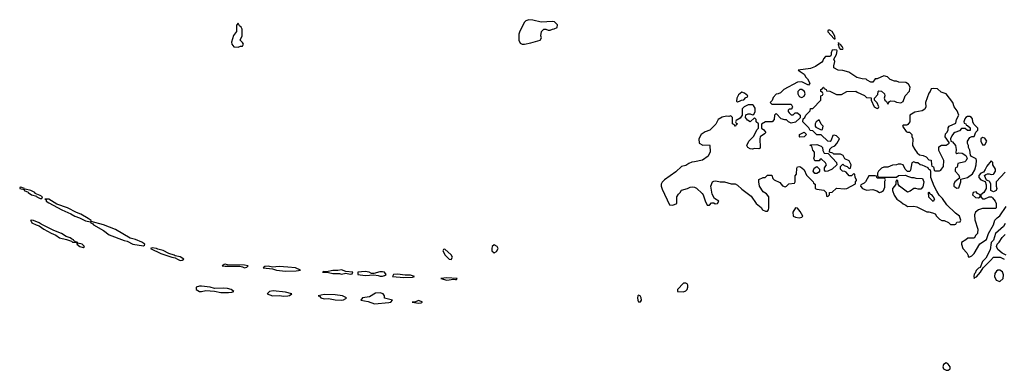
# Model space of a CAD drawing. Header units: inches. Extents: x 2701622 to 2964296, y 496201 to 720542.
# Tile 21 of 256: x 2725359 to 2734511, y 681377 to 684639. Entities that reach past the tile are written whole.
import ezdxf

# ---------------------------------------------------------------- set-up
doc = ezdxf.new("R2010")
doc.units = ezdxf.units.IN
doc.header["$MEASUREMENT"] = 0
doc.layers.add('C7628', color=7, linetype='Continuous')
doc.layers.add('C7638', color=7, linetype='Continuous')

msp = doc.modelspace()

# ---------------------------------------------------------------- linework, layer by layer
at = {"layer": 'C7628', "color": 4, "elevation": 4}
for points in [[(2727390, 684606), (2727372.7, 684587.3), (2727374, 684530), (2727347.1, 684492.9), (2727326.8, 684430), (2727331.3, 684410), (2727350, 684386), (2727390, 684384.7), (2727410, 684394), (2727430, 684394), (2727438, 684410), (2727430, 684426), (2727408, 684448), (2727426, 684490), (2727426, 684550), (2727418, 684570), (2727403.1, 684583.1)], [(2725370, 683081.2), (2725360.7, 683079.3), (2725358.8, 683070), (2725399.8, 683059.8), (2725401, 683050), (2725436.1, 683036.1), (2725438, 683030), (2725468.4, 683010), (2725516.4, 682996.4), (2725519.1, 682990), (2725550, 682974.9), (2725564, 682976), (2725569.4, 682990), (2725550, 683003.6), (2725502.8, 683022.8), (2725498.4, 683030), (2725461.2, 683050), (2725410, 683062), (2725400.4, 683060.4), (2725402, 683070)], [(2725630, 682971), (2725594, 682970), (2725604.7, 682964.7), (2725604.9, 682950), (2725630, 682934.4), (2725750.6, 682870), (2725833.7, 682833.7), (2725870.6, 682810), (2725915.2, 682795.2), (2725970, 682767.1), (2726018, 682758), (2726018.8, 682750), (2726039.6, 682739.6), (2726046.4, 682730), (2726137.1, 682677.1), (2726190, 682638.9), (2726330, 682585.2), (2726358.6, 682578.6), (2726410.5, 682550), (2726510, 682536.3), (2726518.7, 682541.3), (2726520.7, 682550), (2726495.6, 682570), (2726434.2, 682594.2), (2726386.3, 682606.3), (2726250, 682687), (2726139.3, 682730), (2726022, 682762), (2726022.7, 682770), (2725996.2, 682790), (2725926.6, 682830), (2725885.7, 682845.7), (2725802.7, 682890), (2725702.6, 682922.6)], [(2725470, 682773), (2725458, 682770), (2725465.5, 682765.5), (2725470.8, 682750), (2725511, 682730), (2725540.9, 682720.9), (2725583, 682690), (2725650, 682652.4), (2725694.1, 682634.1), (2725729.4, 682609.4), (2725795.2, 682595.2), (2725839, 682579), (2725850, 682568.9), (2725886, 682566), (2725890, 682554), (2725898, 682558), (2725891, 682550), (2725917.3, 682530), (2725950, 682520.5), (2725962.7, 682530), (2725938, 682550), (2725900.1, 682560.1), (2725893.2, 682570), (2725873.3, 682573.3), (2725860.7, 682580.7), (2725858, 682590), (2725838.9, 682598.9), (2725829, 682610), (2725790, 682620.7), (2725747, 682650), (2725677.2, 682677.2), (2725557.4, 682737.4), (2725541.2, 682750), (2725488, 682770)], [(2726590, 682518), (2726576, 682510), (2726670, 682463.6), (2726772, 682430), (2726804.8, 682424.8), (2726825.5, 682410), (2726850, 682400.3), (2726870, 682401.6), (2726885.2, 682410), (2726850, 682433.7), (2726803.2, 682443.2), (2726795.3, 682450), (2726745.1, 682465.1), (2726691.8, 682491.8), (2726643.6, 682503.6), (2726630, 682511.3)], [(2729310, 682504), (2729299.6, 682500.4), (2729291.3, 682490), (2729314.8, 682450), (2729350, 682410.8), (2729370, 682407.7), (2729380.9, 682430), (2729370, 682452.7)], [(2729770, 682545.2), (2729750, 682528), (2729746, 682510), (2729748.2, 682490), (2729770, 682470.8), (2729790, 682482.8), (2729805.2, 682510), (2729797.2, 682530)], [(2727270, 682364), (2727258, 682362), (2727242, 682350), (2727270, 682346), (2727404.9, 682344.9), (2727430, 682340.7), (2727450, 682331), (2727470, 682338), (2727482, 682350), (2727450, 682356.9), (2727290, 682359)], [(2727670, 682346), (2727638, 682342), (2727622, 682330), (2727710, 682321.6), (2727744.7, 682310), (2727830, 682299.6), (2727930, 682302.6), (2727950, 682307), (2727968, 682310), (2727922, 682330), (2727850, 682338), (2727770, 682341.7), (2727710, 682336.9)], [(2728350, 682311), (2728314.6, 682305.4), (2728270, 682305.1), (2728210, 682293.2), (2728184.7, 682295.3), (2728174, 682290), (2728230, 682286), (2728270, 682276.4), (2728330, 682276.4), (2728350, 682270.4), (2728390, 682280.7), (2728430, 682271.3), (2728450, 682274), (2728455.3, 682290), (2728390, 682297)], [(2728570, 682295.8), (2728502, 682290), (2728502, 682270), (2728570, 682259.5), (2728650, 682266), (2728690, 682260.5), (2728710, 682253), (2728730, 682253), (2728750, 682260.5), (2728765.2, 682270), (2728750, 682289), (2728730, 682293.6), (2728706.9, 682293.1), (2728650, 682279), (2728630, 682279), (2728608.7, 682290)], [(2728870, 682273), (2728832, 682270), (2728824.7, 682250), (2728930, 682241.3), (2729010, 682244.9), (2729028.7, 682250), (2728990, 682262.9), (2728942.5, 682262.5)], [(2729330, 682237.6), (2729272, 682230), (2729330, 682217.3), (2729390, 682226), (2729410, 682222), (2729418, 682222), (2729426, 682230)], [(2727030, 682159.3), (2726998, 682150), (2726999.5, 682130), (2727030, 682110.4), (2727050, 682108.9), (2727090, 682120.3), (2727170, 682114), (2727230, 682102.4), (2727299.5, 682100.5), (2727330, 682105.7), (2727348.7, 682110), (2727325.2, 682130), (2727290, 682137.2), (2727250, 682140.9), (2727170, 682138.7), (2727128, 682150), (2727050, 682158.7)], [(2727715.3, 682115.3), (2727681, 682110), (2727658, 682090), (2727710, 682071.6), (2727770, 682072.7), (2727814.2, 682065.8), (2727850, 682068.9), (2727866.6, 682073.4), (2727888.7, 682090), (2727830, 682103.1)], [(2728190, 682083.5), (2728134, 682070), (2728147.1, 682067.1), (2728158.8, 682050), (2728190, 682043.1), (2728230, 682045.2), (2728290, 682033.8), (2728349.7, 682030.3), (2728370, 682034.4), (2728390, 682045.5), (2728396, 682050), (2728359, 682070), (2728290, 682078.9)], [(2728710, 682098.9), (2728666.4, 682093.6), (2728610, 682060.7), (2728544.7, 682050), (2728531.3, 682030), (2728597, 682017), (2728656.7, 681996.7), (2728790, 682007.2), (2728810, 682011.3), (2728824, 682030), (2728749.6, 682049.6), (2728749.4, 682070), (2728736, 682090)], [(2729070, 682026), (2729030, 682012.3), (2729006, 682010), (2729070, 682002), (2729090, 682004.4), (2729104, 682010)]]:
    msp.add_lwpolyline(points, close=True, dxfattribs=at)
msp.add_lwpolyline([(2730000, 684503.3), (2729997.1, 684490), (2729999.3, 684450), (2730000, 684448.3)], dxfattribs=at)
at = {"layer": 'C7638', "color": 4, "elevation": 4}
for points in [[(2730000, 684448.3), (2730010, 684422), (2730030, 684410.6), (2730050.8, 684410.8), (2730110, 684424.4), (2730195.3, 684450), (2730208.7, 684470), (2730204, 684490), (2730209, 684530), (2730230, 684552), (2730250, 684552), (2730270, 684542), (2730290, 684542), (2730310, 684552), (2730327.3, 684552.7), (2730354.6, 684565.4), (2730358, 684590), (2730330, 684619), (2730310, 684622), (2730204.7, 684615.3), (2730130, 684635.1), (2730090, 684639.3), (2730064.7, 684630), (2730050, 684615.3), (2730006.6, 684533.4), (2730000, 684503.3)], [(2734519.6, 683220.4), (2734434, 683130), (2734434, 683090), (2734442, 683070), (2734439.6, 683060.4), (2734434, 683050), (2734410, 683038), (2734386, 683050), (2734386, 683110), (2734378, 683130), (2734370, 683138), (2734346, 683146), (2734328, 683190), (2734340.4, 683199.6), (2734356.4, 683203.6), (2734370, 683204.7), (2734390, 683198), (2734410, 683202), (2734415.3, 683204.7), (2734428, 683230), (2734428, 683250), (2734406, 683290), (2734406, 683310), (2734390, 683326), (2734350, 683278), (2734334.8, 683245.2), (2734318, 683222), (2734294, 683210), (2734274, 683190), (2734274, 683170), (2734294, 683150), (2734334, 683134), (2734343.6, 683103.6), (2734342, 683070), (2734322, 683030), (2734294, 683010), (2734292, 682990), (2734310, 682972), (2734330, 682971.3), (2734370, 682992), (2734391.3, 682991.3), (2734402.8, 682982.8), (2734426.8, 682950), (2734434.8, 682930), (2734436, 682890), (2734430, 682882), (2734310, 682882), (2734270.9, 682869.1), (2734244.7, 682850), (2734235.3, 682824.7), (2734236.9, 682776.9), (2734264.7, 682690), (2734262, 682650), (2734246, 682634), (2734230, 682608), (2734172.7, 682607.3), (2734154, 682590), (2734112.7, 682567.3), (2734112, 682550), (2734124.7, 682510), (2734162, 682470), (2734174, 682446), (2734174, 682434), (2734190, 682432), (2734210, 682442.8), (2734230, 682464), (2734284.9, 682555.1), (2734344.7, 682595.3), (2734365.1, 682650), (2734410, 682730.8), (2734424.6, 682775.4), (2734443.7, 682796.3), (2734470, 682814.9), (2734530, 682902.6)], [(2734518.2, 682741.8), (2734503.8, 682716.2), (2734428.2, 682650), (2734410, 682588), (2734390, 682566), (2734381.1, 682498.9), (2734338, 682422), (2734307.6, 682390), (2734286.4, 682333.6), (2734270, 682326), (2734250, 682306), (2734238.9, 682281.1), (2734230, 682272.3), (2734226.4, 682250), (2734230, 682232), (2734238, 682242), (2734251.7, 682248.3), (2734289.2, 682290), (2734315.3, 682330), (2734382.7, 682397.3), (2734410, 682431), (2734471.3, 682431.3), (2734511.3, 682411.3)], [(2734528.4, 682448.4), (2734490, 682468), (2734450, 682502), (2734439, 682530), (2734445.2, 682550), (2734464, 682570), (2734490, 682612), (2734519, 682641)]]:
    msp.add_lwpolyline(points, dxfattribs=at)
at = {"layer": 'C7638', "color": 4}
for points, elevation in [([(2732876.9, 684543.1), (2732870, 684538), (2732870, 684527.7), (2732930, 684461), (2732938, 684462), (2732935.5, 684484.5), (2732911.5, 684530), (2732890, 684542.9)], 4), ([(2732970, 684426), (2732967.3, 684407.3), (2732976.9, 684376.9), (2732986, 684366), (2733010, 684366), (2733013.2, 684370), (2733004, 684390), (2732990, 684408.7), (2732973.2, 684413.2)], 4), ([(2732930, 684359), (2732910, 684355.3), (2732901, 684330), (2732902, 684310), (2732898, 684302), (2732890, 684298), (2732850, 684297.2), (2732830, 684275.3), (2732824.5, 684255.5), (2732815.9, 684244.1), (2732755.8, 684204.2), (2732710, 684186.6), (2732594, 684170), (2732650, 684132), (2732665.4, 684105.4), (2732682, 684090), (2732702, 684050), (2732692, 684030), (2732630, 684061.2), (2732590, 684059.3), (2732462, 683990), (2732430, 683958), (2732410, 683948), (2732390, 683946), (2732363.6, 683916.4), (2732352.7, 683887.3), (2732334, 683870), (2732350, 683854), (2732530, 683852), (2732542, 683830), (2732539.6, 683820.4), (2732530, 683806), (2732510, 683806), (2732503.6, 683796.4), (2732503.6, 683783.6), (2732510, 683774), (2732530, 683754), (2732550, 683754), (2732568.4, 683771.6), (2732590, 683772), (2732614, 683750), (2732612.7, 683727.3), (2732570, 683686), (2732530, 683675.3), (2732506, 683690), (2732488, 683708), (2732472, 683708), (2732438, 683718), (2732390, 683766), (2732374, 683750), (2732372, 683710), (2732354, 683690), (2732291.6, 683688.4), (2732252.7, 683667.3), (2732254, 683630), (2732276, 683616), (2732294, 683590), (2732283.6, 683576.4), (2732242, 683550), (2732238, 683530), (2732242, 683450), (2732238, 683442), (2732230, 683438), (2732190, 683442), (2732170, 683435.3), (2732150, 683438), (2732126, 683450), (2732118, 683470), (2732138, 683510), (2732183.1, 683556.9), (2732210, 683614), (2732226, 683630), (2732226, 683670), (2732206, 683690), (2732206, 683710), (2732190, 683726), (2732150, 683688), (2732123.1, 683703.1), (2732106, 683730), (2732107.3, 683752.7), (2732130, 683762), (2732150, 683762), (2732170, 683754), (2732182, 683758), (2732194.6, 683785.4), (2732194.6, 683814.6), (2732180.4, 683840.4), (2732170, 683848), (2732130, 683848), (2732091.6, 683828.4), (2732074, 683810), (2732074, 683750), (2732056.9, 683723.1), (2732018, 683702), (2732014, 683690), (2732018, 683678), (2732032, 683670), (2732018, 683662), (2732014, 683650), (2732006, 683650), (2732002, 683662), (2731986, 683670), (2731986, 683730), (2731970, 683746), (2731950, 683738), (2731930, 683742), (2731890, 683733.2), (2731852, 683710), (2731830, 683668), (2731774, 683610), (2731730, 683595.3), (2731692, 683570), (2731672, 683530), (2731674, 683490), (2731710, 683472), (2731770, 683474), (2731774, 683470), (2731778, 683410), (2731758, 683370), (2731706.4, 683333.6), (2731630, 683315.3), (2731605.4, 683314.6), (2731578, 683302), (2731550, 683281.2), (2731510, 683272.7), (2731457.5, 683222.5), (2731352, 683150), (2731330, 683128), (2731321, 683110), (2731321, 683090), (2731330, 683062), (2731398, 682918), (2731430, 682914), (2731466, 682930), (2731468.4, 682991.6), (2731483.1, 683016.9), (2731498, 683030), (2731510, 683054), (2731566, 683070), (2731590, 683082), (2731610, 683084.7), (2731630, 683082), (2731650.9, 683070.9), (2731702, 683022), (2731710.7, 683010.7), (2731730, 682954), (2731750, 682914), (2731770, 682914), (2731790, 682934), (2731810, 682934), (2731824.7, 682924.7), (2731846, 682930), (2731858, 682950), (2731816.4, 682976.4), (2731796, 683016), (2731784, 683090), (2731798, 683130), (2731810, 683138), (2731830, 683138.8), (2731870, 683130.8), (2731910.9, 683130.9), (2731971.1, 683111.1), (2732010, 683111), (2732030, 683101), (2732070, 683062.8), (2732158, 682998), (2732206, 682930), (2732251.1, 682891.1), (2732264.7, 682870), (2732290, 682858), (2732310, 682858), (2732319, 682870), (2732322, 682890), (2732322, 682990), (2732300.2, 683020.2), (2732270, 683038), (2732235.3, 683090), (2732228, 683130), (2732228.7, 683151.3), (2732268.9, 683171.1), (2732288, 683172), (2732310, 683192), (2732350, 683194), (2732361, 683161), (2732372, 683150), (2732423.6, 683123.6), (2732450, 683092), (2732474.6, 683085.4), (2732486, 683090), (2732508.4, 683111.6), (2732562, 683118), (2732566, 683130), (2732567.3, 683187.3), (2732578, 683202), (2732583.1, 683256.9), (2732588.7, 683271.3), (2732610, 683272), (2732630, 683262), (2732650, 683242), (2732671.6, 683191.6), (2732734, 683130), (2732738, 683118), (2732754, 683110), (2732754, 683070), (2732770, 683062), (2732832.7, 683052.7), (2732854, 683030), (2732858, 682998), (2732870, 682994), (2732886, 683010), (2732887.3, 683032.7), (2732910, 683034), (2732950, 683072), (2733030, 683066.8), (2733046, 683070), (2733127.3, 683112.7), (2733128.4, 683131.6), (2733138, 683142), (2733138, 683150), (2733126, 683170), (2733122, 683202), (2733110, 683206), (2733090, 683186), (2733070, 683188), (2733040.4, 683220.4), (2733030, 683228), (2733006, 683230), (2732988.4, 683248.4), (2732988, 683272), (2733010, 683294), (2733023.6, 683283.6), (2733050, 683274), (2733070, 683254), (2733082, 683258), (2733088, 683290), (2733070, 683326), (2733030, 683346), (2733014.6, 683374.6), (2732990, 683388), (2732928, 683388), (2732916.4, 683396.4), (2732886, 683406), (2732890, 683434), (2732907.3, 683452.7), (2732935.3, 683464.7), (2732953.6, 683486.4), (2732978, 683530), (2732950, 683558), (2732930, 683566), (2732918, 683562), (2732902, 683518), (2732892.7, 683507.3), (2732870, 683508), (2732810, 683568), (2732768, 683568), (2732730, 683606), (2732707.3, 683607.3), (2732694.6, 683634.6), (2732638, 683690), (2732642, 683718), (2732658, 683730), (2732666, 683750), (2732706, 683790), (2732710, 683814), (2732730, 683814), (2732806, 683890), (2732806, 683930), (2732822, 683938), (2732826, 683950), (2732822, 683962), (2732806, 683970), (2732806, 683990), (2732822, 683998), (2732826, 684010), (2732831.6, 684011.6), (2732838, 683998), (2732854, 683990), (2732858, 683978), (2732890, 683974), (2732950, 683942), (2732996.4, 683943.6), (2733048.9, 683971.1), (2733130, 683974), (2733143.6, 683963.6), (2733212.7, 683932.7), (2733230, 683914), (2733272.7, 683912.7), (2733274, 683890), (2733302, 683830), (2733330, 683814), (2733342, 683818), (2733346, 683830), (2733330, 683866), (2733306, 683890), (2733306, 683910), (2733336.4, 683943.6), (2733338, 683970), (2733344, 683976), (2733370, 683974), (2733396, 683950), (2733402, 683930), (2733394, 683910), (2733402, 683890), (2733416.9, 683876.9), (2733430, 683854), (2733443.1, 683876.9), (2733456.4, 683883.6), (2733490, 683881), (2733510, 683871), (2733550, 683864.7), (2733570, 683878), (2733589.2, 683930.8), (2733630, 683974), (2733635.3, 684010), (2733620.4, 684040.4), (2733594.6, 684054.6), (2733530, 684058), (2733510, 684068), (2733490, 684068), (2733450, 684082), (2733426.8, 684106.8), (2733390, 684116), (2733330, 684089), (2733311.3, 684088.7), (2733290, 684058), (2733270, 684058), (2733236.4, 684076.4), (2733227.3, 684087.3), (2733191.3, 684088.7), (2733141.2, 684101.2), (2733066, 684150), (2733010, 684168), (2732966, 684170), (2732928, 684190), (2732926, 684210), (2732935.3, 684250), (2732928, 684272), (2732950, 684314), (2732958, 684350), (2732954.6, 684354.6)], 4), ([(2732070, 683966), (2732039.6, 683940.4), (2732024.7, 683910), (2732022, 683882), (2732030, 683874), (2732050, 683882), (2732068.4, 683891.6), (2732090, 683894), (2732110, 683914), (2732122, 683918), (2732126, 683930), (2732096.4, 683956.4)], 4), ([(2732630, 683991.2), (2732610, 683989.4), (2732593, 683970), (2732590.5, 683950), (2732602, 683930), (2732610, 683922), (2732630, 683916.3), (2732650, 683927.7), (2732658.7, 683950), (2732655.1, 683970)], 8), ([(2733850, 683998), (2733830, 683995.3), (2733821, 683970), (2733810, 683955.3), (2733778.8, 683870), (2733782.8, 683830), (2733774, 683806), (2733747.5, 683792.5), (2733679.8, 683780.2), (2733632, 683750), (2733632, 683690), (2733615.3, 683664.7), (2733603.6, 683656.4), (2733570, 683658), (2733564.7, 683650), (2733599.6, 683599.6), (2733610, 683592), (2733630, 683592), (2733652, 683570), (2733652.7, 683552.7), (2733662, 683530), (2733658, 683470), (2733678, 683430), (2733700.7, 683400.7), (2733722.8, 683382.8), (2733756.3, 683376.3), (2733784.7, 683364.7), (2733810, 683334), (2733832.7, 683332.7), (2733834, 683290), (2733838, 683278), (2733854, 683270), (2733858, 683238), (2733870, 683234), (2733910, 683234), (2733922, 683238), (2733926, 683250), (2733947.3, 683272.7), (2733948, 683330), (2733903.1, 683423.1), (2733904, 683456), (2733928.9, 683471.1), (2733970, 683472), (2733998, 683490), (2733998, 683498), (2733962, 683550), (2733964, 683576), (2733978, 683590), (2733988, 683610), (2733988, 683632), (2733998, 683650), (2734062, 683678), (2734068, 683710), (2734088.7, 683750), (2734074, 683790), (2734046, 683830), (2734033.2, 683870), (2733970, 683948), (2733924.7, 683964.7), (2733890, 683995.3)], 4), ([(2732790, 683706), (2732762, 683690), (2732754, 683670), (2732754, 683650), (2732758, 683638), (2732810, 683614), (2732822, 683618), (2732826, 683650), (2732808.4, 683668.4)], 4), ([(2734190, 683738), (2734170, 683738), (2734154, 683730), (2734143.6, 683716.4), (2734134, 683690), (2734138, 683678), (2734154, 683670), (2734158, 683658), (2734170, 683654), (2734192.7, 683632.7), (2734192.7, 683607.3), (2734170, 683608), (2734147.3, 683627.3), (2734112.7, 683627.3), (2734095.3, 683604.7), (2734050.9, 683589.1), (2734039.8, 683580.2), (2734022, 683558), (2734012, 683530), (2734014, 683510), (2734030, 683502), (2734058, 683470), (2734064.7, 683430), (2734062, 683402), (2734070, 683394), (2734090, 683402), (2734118, 683398), (2734154.8, 683374.8), (2734166, 683350), (2734158, 683330), (2734142.8, 683317.2), (2734078, 683302), (2734071.6, 683268.4), (2734058, 683262), (2734054, 683250), (2734054, 683230), (2734090, 683194), (2734094, 683166), (2734052, 683130), (2734042, 683110), (2734042, 683090), (2734070, 683072), (2734090, 683074), (2734108, 683130), (2734106, 683154), (2734170, 683171.3), (2734215.3, 683204.7), (2734236.4, 683243.6), (2734249, 683290), (2734254, 683330), (2734250, 683346), (2734207.3, 683367.3), (2734198, 683378), (2734190, 683426), (2734178, 683450), (2734178, 683470), (2734168, 683488), (2734168.4, 683508.4), (2734190, 683542), (2734210, 683554), (2734230, 683554), (2734247.3, 683592.7), (2734266, 683610), (2734266, 683630), (2734227.3, 683667.3), (2734218, 683690), (2734216.4, 683716.4), (2734206, 683730)], 4), ([(2732610, 683546), (2732606, 683550), (2732606, 683570), (2732651.6, 683591.6), (2732674, 683570), (2732650, 683548)], 4), ([(2734310, 683542), (2734292, 683530), (2734292, 683510), (2734310, 683474), (2734330, 683474), (2734348, 683510), (2734330, 683538)], 4), ([(2732850, 683228), (2732840.4, 683240.4), (2732840.4, 683259.6), (2732858, 683290), (2732850, 683306), (2732810, 683346), (2732798, 683342), (2732790, 683326), (2732750, 683326), (2732742, 683350), (2732748, 683370), (2732747.3, 683407.3), (2732730, 683426), (2732722, 683462), (2732706, 683470), (2732710, 683474), (2732770, 683478), (2732810, 683462), (2732822, 683450), (2732823.6, 683423.6), (2732838, 683398), (2732874, 683394), (2732951.3, 683311.3), (2732954, 683290), (2732910, 683248), (2732870, 683228.7)], 4), ([(2732748.7, 683208.7), (2732735.3, 683230), (2732742.7, 683257.3), (2732770, 683274), (2732794, 683250), (2732794, 683230), (2732783.6, 683216.4), (2732770, 683208.7)], 4), ([(2733670, 683318), (2733652.7, 683307.3), (2733639.6, 683240.4), (2733631.6, 683228.4), (2733610, 683226), (2733589, 683249), (2733570, 683288), (2733550, 683295.3), (2733525.4, 683294.6), (2733510, 683288), (2733472.7, 683287.3), (2733430, 683268), (2733392.7, 683267.3), (2733370, 683258), (2733342, 683230), (2733334, 683210), (2733334, 683190), (2733338, 683178), (2733350, 683174), (2733510, 683174), (2733528.9, 683191.1), (2733592, 683192), (2733610, 683182), (2733650, 683172), (2733670, 683172), (2733690, 683164.7), (2733750, 683162), (2733762.8, 683130), (2733754.4, 683085.6), (2733736, 683064), (2733710, 683062), (2733690, 683068.7), (2733670, 683068.7), (2733635.3, 683044.7), (2733610, 683035.3), (2733538, 683090), (2733526, 683110), (2733522, 683142), (2733510, 683146), (2733502, 683130), (2733502, 683110), (2733492, 683090), (2733471.6, 683068.4), (2733471.3, 683050), (2733486.4, 683006.4), (2733512, 682970), (2733550, 682944.7), (2733570, 682924.7), (2733594.4, 682914.4), (2733610, 682902), (2733670, 682904.7), (2733699.6, 682899.6), (2733790, 682852), (2733810, 682852), (2733843.6, 682843.6), (2733870, 682832), (2733882, 682810), (2733910, 682782), (2733930, 682772), (2733951.6, 682771.6), (2733991.6, 682751.6), (2734010, 682734), (2734050, 682734), (2734062, 682738), (2734070, 682754), (2734102, 682758), (2734106, 682774), (2734095.3, 682810), (2734058, 682838), (2733978, 682918), (2733936, 682976), (2733906.6, 683006.6), (2733882.9, 683042.9), (2733859, 683090), (2733828.7, 683170), (2733827.3, 683227.3), (2733822, 683242), (2733810, 683246), (2733802, 683262), (2733747.3, 683287.3), (2733730, 683288), (2733708, 683308), (2733688.7, 683308.7)], 4), ([(2733252.7, 683187.3), (2733222, 683130), (2733210, 683118), (2733178, 683102), (2733174, 683090), (2733194, 683070), (2733230, 683052), (2733290, 683058), (2733326, 683046), (2733350, 683032), (2733370, 683038), (2733388, 683050), (2733400.4, 683079.6), (2733402, 683138), (2733406, 683150), (2733402, 683162), (2733390, 683166), (2733330, 683166), (2733322, 683182), (2733310, 683186)], 4), ([(2733850, 682948.7), (2733808.4, 682988.4), (2733806, 683030), (2733810, 683034), (2733818, 683018), (2733830, 683014), (2733850, 682992), (2733862, 682970)], 4), ([(2734250, 683038), (2734222, 683030), (2734214, 683010), (2734244.7, 682984.7), (2734270, 682982), (2734286, 682990), (2734286, 683010), (2734263.1, 683023.1)], 4), ([(2732570, 682888), (2732545.5, 682850), (2732550, 682812), (2732570, 682802.8), (2732603.1, 682796.9), (2732630, 682802), (2732638, 682810), (2732613.6, 682853.6), (2732590, 682886)], 4), ([(2734470, 682308), (2734450, 682308), (2734439.6, 682300.4), (2734423.6, 682276.4), (2734421, 682250), (2734434.8, 682214.8), (2734470, 682203.8), (2734500.9, 682230), (2734504, 682264), (2734494.6, 682294.6)], 4), ([(2731550, 682188.7), (2731530, 682188.7), (2731472, 682130), (2731474, 682110), (2731530, 682107.3), (2731550, 682116), (2731564, 682130), (2731569, 682150), (2731568.7, 682170), (2731562, 682182)], 4), ([(2731110, 682075.3), (2731104.7, 682070), (2731101, 682050), (2731104.7, 682030), (2731110, 682014), (2731130, 682014), (2731138, 682030), (2731135.3, 682050), (2731126, 682070)], 4), ([(2733970, 681446), (2733947.3, 681430), (2733939.1, 681410), (2733944.9, 681390), (2733970, 681377.1), (2733990, 681378.4), (2734006.6, 681390), (2734007, 681410), (2733990, 681435.1)], 4)]:
    msp.add_lwpolyline(points, close=True, dxfattribs=dict(at, elevation=elevation))

doc.saveas('drawing.dxf')
